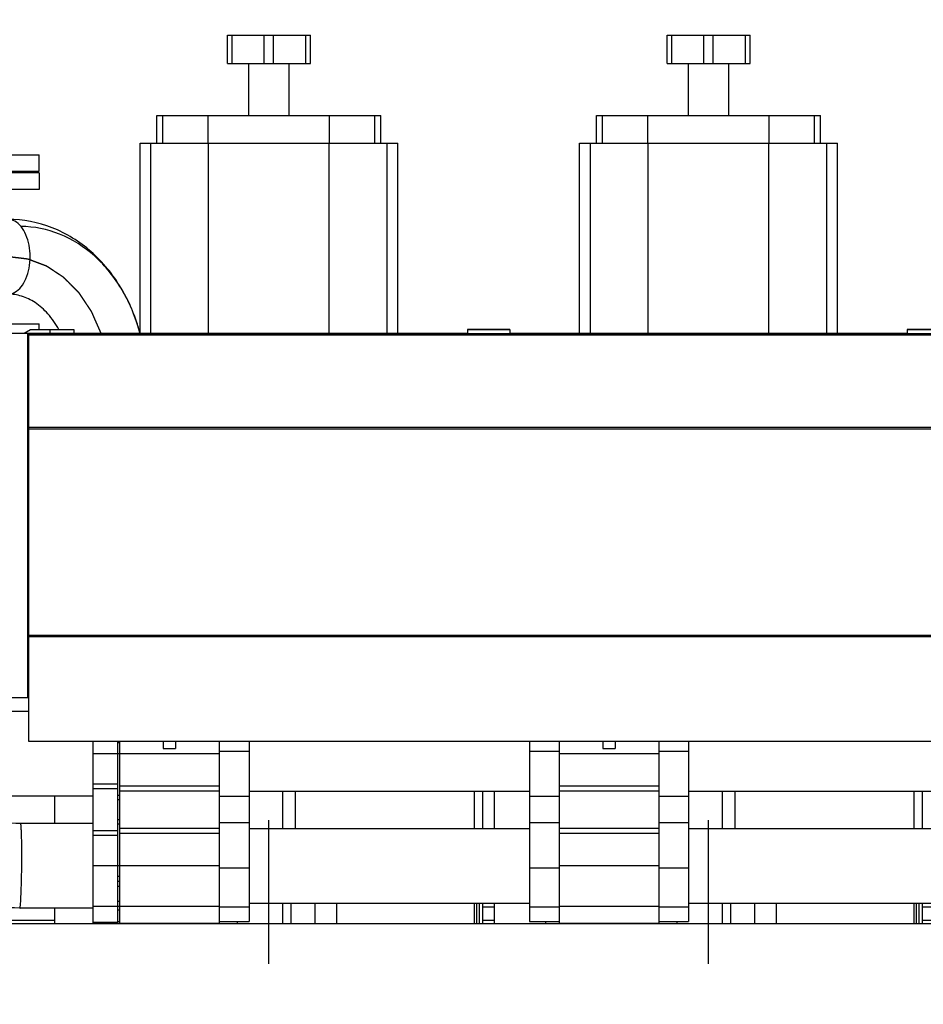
# Model space of a CAD drawing. Header units: millimetres. Extents: x 0 to 1189, y 0 to 841.
# Tile 84 of 158: x 446 to 490, y 654 to 702. Entities that reach past the tile are written whole.
import ezdxf
from ezdxf.enums import TextEntityAlignment as Align

# ---------------------------------------------------------------- set-up
doc = ezdxf.new("R2010")
doc.units = ezdxf.units.MM
doc.header["$LTSCALE"] = 65.395
doc.linetypes.add('CENTER', pattern=[0.6, 0.375, -0.075, 0.075, -0.075])
doc.layers.get('0').update_dxf_attribs({"linetype": 'CONTINUOUS'})
for name, color, linetype in [('1907_060000_TLKGS_KGS_V_ABL4', 7, 'CONTINUOUS'), ('1907_061000_TLKGS_KGS_V_ABL126', 7, 'CONTINUOUS'), ('1907_116500_06_SIMPLE1_B#AF0_ABL252', 7, 'CONTINUOUS'), ('1907_116500_06_SIMPLE1_T3_B_PBL257', 7, 'CONTINUOUS'), ('1907_153200_84_ABL238', 7, 'CONTINUOUS'), ('1907_153200_84_T1_PBL403', 7, 'CONTINUOUS'), ('1907_210700_31_SIMPLE1_T1_X_PBL263', 7, 'CONTINUOUS'), ('1907_210700_31_SIMPLE1_T1_X_PBL299', 7, 'CONTINUOUS'), ('1907_210700_31_SIMPLE1_X_ABL262', 7, 'CONTINUOUS'), ('1907_210700_31_SIMPLE1_X_ABL298', 7, 'CONTINUOUS'), ('1907_765000_04_SIMPLE_A_ABL202', 7, 'CONTINUOUS'), ('1907_833000_31_SIMPLE1_C#AF0_ABL12', 7, 'CONTINUOUS'), ('1907_833000_31_SIMPLE1_T3_C_PBL209', 7, 'CONTINUOUS'), ('1907_833000_31_SIMPLE1_T5_C_PBL119', 7, 'CONTINUOUS'), ('1937_150000_00_SKL_PBL267', 7, 'CONTINUOUS'), ('1997_000000_TLKGS_MARKETING_ABL3', 7, 'CONTINUOUS'), ('1997_030000_TLKGS_V_ABL10', 7, 'CONTINUOUS'), ('1997_100000_TLKGS_V_ABL225', 7, 'CONTINUOUS'), ('1997_111000_12_SIMPLE1_D_ABL226', 7, 'CONTINUOUS'), ('1997_111000_12_SIMPLE1_T1_D_PBL227', 7, 'CONTINUOUS'), ('1997_111000_12_SIMPLE1_T2_D_PBL258', 7, 'CONTINUOUS'), ('1997_111000_12_SIMPLE1_T2_D_PBL287', 7, 'CONTINUOUS'), ('1997_171000_05_SIMPLE1_A_ABL393', 7, 'CONTINUOUS'), ('1997_171000_05_SIMPLE1_T1_A_PBL396', 7, 'CONTINUOUS'), ('1997_200000_TLKGS_V_ABL214', 7, 'CONTINUOUS'), ('1997_700000_TLKGS_V_ABL22', 7, 'CONTINUOUS'), ('1997_727000_11_SIMPLE1_B_ABL23', 7, 'CONTINUOUS'), ('1997_727000_11_SIMPLE1_T1_B_PBL24', 7, 'CONTINUOUS'), ('1997_800000_TLKGS_V_ABL11', 7, 'CONTINUOUS'), ('1997_832000_08_SIMPLE1_T2_X_PBL261', 7, 'CONTINUOUS'), ('1997_832000_08_SIMPLE1_T2_X_PBL296', 7, 'CONTINUOUS'), ('1997_832000_08_SIMPLE1_T3_X_PBL266', 7, 'CONTINUOUS'), ('1997_832000_08_SIMPLE1_T3_X_PBL290', 7, 'CONTINUOUS'), ('1997_832000_08_SIMPLE1_T3_X_PBL301', 7, 'CONTINUOUS'), ('1997_832000_08_SIMPLE1_T5_X_PBL398', 7, 'CONTINUOUS'), ('1997_832000_08_SIMPLE1_T5_X_PBL399', 7, 'CONTINUOUS'), ('1997_832000_08_SIMPLE1_X_ABL260', 7, 'CONTINUOUS'), ('9M32C_GENSET_KPL_VERROHRUNG_ABL14', 7, 'CONTINUOUS'), ('EN1092-1-01A-DN80-PN16_PBL245', 7, 'CONTINUOUS'), ('EN1092-1-01A-DN80-PN16_PBL402', 7, 'CONTINUOUS'), ('EN1092-1-05A-DN80-PN16_PBL246', 7, 'CONTINUOUS'), ('new_view_7_VBL0', 7, 'CONTINUOUS'), ('T-STUECK-S-88_9X3_2-88_9X3_2_PBL239', 7, 'CONTINUOUS')]:
    doc.layers.add(name, color=color, linetype=linetype)
doc.styles.get("Standard").update_dxf_attribs({"font": 'txt', "width": 0.6})
doc.dimstyles.new('DIMSTYLE_1', dxfattribs={"dimtxt": 3.5, "dimasz": 3.5, "dimexe": 1.8, "dimexo": 0, "dimgap": 0.875, "dimtad": 1, "dimdec": 0, "dimlfac": 25, "dimdsep": 46, "dimtxsty": 'Standard', "dimblk": '_FILLED', "dimblk1": '_FILLED', "dimblk2": '_FILLED', "dimcen": 0.09, "dimadec": 0, "dimazin": 0, "dimtp": 2, "dimtm": 2, "dimtfac": 1, "dimtdec": 0, "dimtofl": 0, "dimtmove": 0, "dimatfit": 3, "dimldrblk": '_FILLED', "dimfxl": 1, "dimtolj": 1, "dimarcsym": 0})

# ---------------------------------------------------------------- blocks, each defined once
blk = doc.blocks.new('_FILLED')
at = {"color": 0, "linetype": 'ByBlock'}
blk.add_solid([(0, 0), (-1, 0.167), (-1, -0.167)], dxfattribs=at)
blk = doc.blocks.new('*D1')
at = {"color": 2, "linetype": 'Continuous'}
for p, q in [((374.346, 726.232), (374.346, 752.807)), ((627.726, 663.206), (627.726, 752.807)), ((374.346, 751.007), (501.036, 751.007)), ((627.726, 751.007), (501.036, 751.007))]:
    blk.add_line(p, q, dxfattribs=at)
at = {"color": 2, "linetype": 'Continuous', "xscale": 3.5, "yscale": 3.5, "zscale": 3.5, "rotation": 180}
blk.add_blockref('_FILLED', (374.346, 751.007), dxfattribs=at)
at = {"color": 2, "linetype": 'Continuous', "xscale": 3.5, "yscale": 3.5, "zscale": 3.5}
blk.add_blockref('_FILLED', (627.726, 751.007), dxfattribs=at)
at = {"color": 2, "linetype": 'Continuous', "width": 0.636905}
blk.add_text('6335', height=3.5, dxfattribs=at).set_placement((501.036, 751.882), align=Align.CENTER)
blk = doc.blocks.new('1937_150000_00_SKL_PBL267', base_point=(511.126, 620.507))
at = {"layer": '1937_150000_00_SKL_PBL267', "color": 2, "linetype": 'CENTER'}
for p, q in [((458.126, 577.807), (458.126, 663.207)), ((479.326, 577.807), (479.326, 663.207))]:
    blk.add_line(p, q, dxfattribs=at)
blk = doc.blocks.new('1907_765000_04_SIMPLE_A_ABL202', base_point=(494.526, 620.507))
at = {"layer": '1937_150000_00_SKL_PBL267'}
blk.add_blockref('1937_150000_00_SKL_PBL267', (511.126, 620.507), dxfattribs=at)
blk = doc.blocks.new('1907_061000_TLKGS_KGS_V_ABL126', base_point=(486.366, 620.507))
at = {"layer": '1907_765000_04_SIMPLE_A_ABL202'}
blk.add_blockref('1907_765000_04_SIMPLE_A_ABL202', (494.526, 620.507), dxfattribs=at)
blk = doc.blocks.new('1907_060000_TLKGS_KGS_V_ABL4', base_point=(462.666, 648.668))
at = {"layer": '1907_061000_TLKGS_KGS_V_ABL126'}
blk.add_blockref('1907_061000_TLKGS_KGS_V_ABL126', (486.366, 620.507), dxfattribs=at)
blk = doc.blocks.new('1907_833000_31_SIMPLE1_T5_C_PBL119', base_point=(422.393, 661.354))
at = {"layer": '1907_833000_31_SIMPLE1_T5_C_PBL119', "color": 7, "linetype": 'Continuous'}
for p, q in [((449.646, 663.047), (446.152, 663.047)), ((449.646, 658.967), (446.12, 658.967))]:
    blk.add_line(p, q, dxfattribs=at)
for points, knots in [([(446.152, 663.047), (445.527, 663.057), (444.642, 663.112), (443.576, 663.281), (443.134, 663.387), (442.949, 663.446)], [0, 0, 0, 0, 0.579358, 0.820059, 1, 1, 1, 1]), ([(446.211, 661.5), (446.211, 661.606), (446.21, 661.812), (446.207, 662.107), (446.201, 662.372), (446.194, 662.599), (446.186, 662.783), (446.177, 662.907), (446.17, 662.979), (446.164, 663.015), (446.16, 663.034), (446.155, 663.047), (446.152, 663.047)], [0, 0, 0, 0, 0.206277, 0.398179, 0.570454, 0.718394, 0.837976, 0.925975, 0.957378, 0.980122, 0.994157, 1, 1, 1, 1]), ([(446.12, 658.967), (445.403, 658.978), (444.057, 659.058), (442.45, 659.325), (441.331, 659.673), (440.587, 660.019), (439.906, 660.532), (439.566, 661.02), (439.443, 661.298)], [0, 0, 0, 0, 0.290393, 0.545858, 0.657886, 0.764907, 0.876791, 1, 1, 1, 1]), ([(446.135, 659.027), (446.151, 659.14), (446.167, 659.45), (446.191, 660.009), (446.206, 660.72), (446.211, 661.235), (446.211, 661.5)], [0, 0, 0, 0, 0.137532, 0.375747, 0.678578, 1, 1, 1, 1]), ([(446.12, 658.967), (446.125, 658.967), (446.129, 658.997), (446.133, 659.012), (446.135, 659.027)], [0, 0, 0, 0, 0.270297, 1, 1, 1, 1])]:
    blk.add_open_spline(points, degree=3, knots=knots, dxfattribs=at)
blk = doc.blocks.new('1907_833000_31_SIMPLE1_T3_C_PBL209', base_point=(430.513, 646.837))
at = {"layer": '1907_833000_31_SIMPLE1_T3_C_PBL209', "color": 7, "linetype": 'Continuous'}
for p, q in [((446.528, 668.447), (439.162, 668.447)), ((449.646, 658.207), (449.646, 667.01)), ((450.846, 658.207), (450.846, 667.01)), ((449.646, 664.367), (442.543, 664.367)), ((435.326, 663.887), (435.326, 658.407)), ((436.365, 663.91), (436.326, 663.901)), ((436.326, 663.909), (436.326, 657.727)), ((432.43, 662.922), (434.534, 663.469)), ((450.926, 660.247), (450.846, 660.247)), ((450.926, 660.254), (450.926, 659.003)), ((425.686, 654.169), (425.686, 659.477)), ((429.766, 654.169), (429.766, 659.477)), ((436.326, 659.01), (435.326, 659.01)), ((450.926, 659.047), (450.846, 659.047)), ((429.766, 658.407), (436.326, 658.407)), ((436.326, 658.607), (435.326, 658.607)), ((450.846, 658.327), (450.926, 658.327)), ((432.232, 657.405), (433.419, 657.405)), ((436.126, 657.727), (436.126, 655.61)), ((436.326, 657.727), (436.126, 657.727)), ((433.419, 656.608), (432.232, 656.608)), ((436.126, 655.61), (429.766, 655.607)), ((435.559, 655.607), (435.521, 655.61)), ((436.086, 655.607), (435.559, 655.607)), ((436.126, 655.61), (436.086, 655.607)), ((425.686, 654.169), (429.766, 654.169)), ((425.926, 642.207), (425.926, 654.169)), ((429.526, 654.169), (429.526, 642.207)), ((430.126, 643.007), (430.126, 643.807)), ((432.126, 643.807), (432.126, 640.207)), ((425.686, 642.207), (425.686, 634.596)), ((429.766, 642.207), (425.686, 642.207)), ((429.766, 642.207), (429.766, 634.596)), ((431.833, 639.5), (429.808, 637.475)), ((421.705, 630.455), (411.764, 627.672)), ((422.855, 630.771), (421.71, 630.453)), ((423.947, 626.84), (422.802, 626.522)), ((418.163, 625.227), (422.777, 626.519)), ((422.777, 626.518), (422.777, 626.518)), ((422.802, 626.522), (422.802, 626.522))]:
    blk.add_line(p, q, dxfattribs=at)
at = {"layer": '1907_833000_31_SIMPLE1_T3_C_PBL209', "color": 9, "linetype": 'Continuous'}
for p, q in [((444.9, 664.367), (444.9, 668.447)), ((450.926, 666.927), (450.846, 666.927)), ((450.926, 666.407), (449.646, 666.407)), ((450.846, 664.944), (449.646, 664.944)), ((450.846, 664.719), (449.646, 664.719)), ((450.926, 664.395), (450.846, 664.395)), ((450.926, 664.194), (450.846, 664.194)), ((434.534, 663.469), (434.442, 663.826)), ((432.268, 663.546), (432.43, 662.922)), ((450.926, 663.219), (450.846, 663.219)), ((450.846, 662.695), (449.646, 662.695)), ((450.926, 663.018), (450.846, 663.018)), ((450.846, 662.47), (449.646, 662.47)), ((450.926, 661.007), (449.646, 661.007)), ((450.926, 660.487), (450.846, 660.487)), ((450.926, 660.007), (450.846, 660.007)), ((425.686, 659.477), (429.766, 659.477)), ((436.326, 659.407), (435.326, 659.407)), ((450.926, 659.287), (450.846, 659.287)), ((450.846, 659.047), (449.646, 659.047)), ((450.926, 658.867), (450.846, 658.867)), ((450.846, 658.268), (449.646, 658.268)), ((429.766, 634.596), (425.686, 634.596)), ((421.846, 628.369), (421.84, 628.389)), ((423.947, 626.84), (423.923, 626.837))]:
    blk.add_line(p, q, dxfattribs=at)
blk.add_arc((439.401, 666.407), 2.199, 359.2, 359.9999, dxfattribs=at)
at = {"layer": '1907_833000_31_SIMPLE1_T3_C_PBL209', "color": 7, "linetype": 'Continuous'}
for centre, radius, start, end in [((447.772, 612.565), 52.597, 103.6877, 104.5766), ((433.326, 659.477), 7.64, 154.6668, 180), ((433.326, 659.477), 3.56, 104.574, 180), ((431.126, 657.007), 0.999, 33.0547, 326.9453), ((434.526, 657.007), 0.999, 213.0547, 146.9453), ((432.232, 657.727), 0.321, 213.0547, 270), ((433.419, 657.727), 0.321, 270, 326.9453), ((432.232, 656.287), 0.321, 90, 146.9453), ((433.419, 656.287), 0.321, 33.0547, 90), ((431.126, 643.807), 1, 0, 180), ((428.926, 643.007), 1.2, 314.4841, 360), ((431.126, 640.207), 1, 314.9999, 360), ((429.526, 637.758), 0.4, 306.9933, 314.9999), ((421.578, 634.596), 8.187, 357.531, 359.9999), ((421.729, 630.369), 0.0895, 102.8156, 105.6417), ((421.734, 630.367), 0.0895, 105.5234, 107.722), ((421.73, 630.367), 0.0922, 93.3276, 102.7592), ((421.838, 634.41), 7.859, 285.5706, 313.3308)]:
    blk.add_arc(centre, radius, start, end, dxfattribs=at)
for points, knots in [([(439.162, 668.447), (438.942, 668.447), (438.47, 668.417), (437.385, 668.278), (436.527, 668.114), (435.919, 667.987)], [0, 0, 0, 0, 0.201293, 0.431776, 1, 1, 1, 1]), ([(425.686, 634.596), (425.686, 634.164), (425.548, 633.297), (424.949, 632.139), (424.026, 631.244), (423.254, 630.882), (422.855, 630.771)], [0, 0, 0, 0, 0.255139, 0.507656, 0.755919, 1, 1, 1, 1]), ([(421.84, 628.389), (421.771, 628.638), (421.683, 629.005), (421.605, 629.479), (421.573, 629.786), (421.564, 630.044), (421.582, 630.244), (421.617, 630.384), (421.676, 630.447), (421.705, 630.455)], [0, 0, 0, 0, 0.364231, 0.529465, 0.675427, 0.797227, 0.891408, 0.957059, 1, 1, 1, 1]), ([(421.84, 628.389), (421.772, 628.637), (421.686, 629.002), (421.609, 629.474), (421.577, 629.779), (421.568, 630.036), (421.585, 630.237), (421.621, 630.378), (421.677, 630.443), (421.707, 630.452)], [0, 0, 0, 0, 0.363086, 0.527928, 0.673733, 0.795669, 0.890296, 0.956619, 1, 1, 1, 1]), ([(422.777, 626.518), (422.744, 626.519), (422.664, 626.559), (422.503, 626.733), (422.294, 627.106), (422.055, 627.681), (421.913, 628.127), (421.846, 628.369)], [0, 0, 0, 0, 0.046709, 0.117367, 0.337603, 0.6449, 1, 1, 1, 1]), ([(411.764, 627.672), (411.52, 627.604), (410.968, 627.484), (410.41, 627.404), (410.101, 627.369)], [0, 0, 0, 0, 0.448728, 1, 1, 1, 1])]:
    blk.add_open_spline(points, degree=3, knots=knots, dxfattribs=at)
at = {"layer": '1907_833000_31_SIMPLE1_T3_C_PBL209', "color": 9, "linetype": 'Continuous'}
for points, knots in [([(439.162, 668.447), (439.365, 668.447), (439.777, 668.374), (440.324, 668.061), (440.75, 667.579), (440.923, 667.181), (440.979, 666.973)], [0, 0, 0, 0, 0.242863, 0.489469, 0.741943, 1, 1, 1, 1]), ([(441.6, 666.407), (441.6, 666.671), (441.504, 667.201), (441.089, 667.878), (440.461, 668.338), (439.956, 668.447), (439.709, 668.447)], [0, 0, 0, 0, 0.258689, 0.512376, 0.758816, 1, 1, 1, 1]), ([(423.923, 626.837), (423.889, 626.837), (423.808, 626.879), (423.642, 627.06), (423.429, 627.447), (423.185, 628.04), (422.966, 628.743), (422.824, 629.354), (422.751, 629.819), (422.721, 630.119), (422.714, 630.37), (422.733, 630.565), (422.769, 630.702), (422.827, 630.763), (422.855, 630.771)], [0, 0, 0, 0, 0.023701, 0.05984, 0.172868, 0.330253, 0.51093, 0.689662, 0.770409, 0.84161, 0.90096, 0.946848, 0.978898, 1, 1, 1, 1]), ([(417.884, 627.267), (417.813, 627.52), (417.743, 628.031), (417.86, 628.758), (418.195, 629.345), (418.562, 629.576), (418.75, 629.628)], [0, 0, 0, 0, 0.286004, 0.5524, 0.7883, 1, 1, 1, 1]), ([(411.764, 627.672), (411.62, 627.632), (411.337, 627.481), (411.137, 627.234), (411.055, 627.096)], [0, 0, 0, 0, 0.4821, 1, 1, 1, 1]), ([(419.85, 625.699), (419.663, 625.647), (419.228, 625.653), (418.638, 625.98), (418.16, 626.541), (417.955, 627.014), (417.884, 627.267)], [0, 0, 0, 0, 0.2117, 0.4476, 0.713996, 1, 1, 1, 1])]:
    blk.add_open_spline(points, degree=3, knots=knots, dxfattribs=at)
at = {"layer": '1907_833000_31_SIMPLE1_T3_C_PBL209', "color": 7, "linetype": 'Continuous'}
blk.add_open_spline([(422.802, 626.522), (422.794, 626.52), (422.785, 626.518), (422.777, 626.518)], degree=3, dxfattribs=at)
blk = doc.blocks.new('1907_833000_31_SIMPLE1_C#AF0_ABL12', base_point=(504.146, 643.407))
at = {"layer": '1907_833000_31_SIMPLE1_T3_C_PBL209'}
blk.add_blockref('1907_833000_31_SIMPLE1_T3_C_PBL209', (430.513, 646.837), dxfattribs=at)
at = {"layer": '1907_833000_31_SIMPLE1_T5_C_PBL119'}
blk.add_blockref('1907_833000_31_SIMPLE1_T5_C_PBL119', (422.393, 661.354), dxfattribs=at)
blk = doc.blocks.new('1997_832000_08_SIMPLE1_T2_X_PBL261', base_point=(453.326, 662.608))
at = {"layer": '1997_832000_08_SIMPLE1_T2_X_PBL261', "color": 7, "linetype": 'Continuous'}
for p, q in [((450.926, 667.01), (450.926, 660.247)), ((453.026, 667.01), (453.026, 666.661)), ((453.626, 667.01), (453.626, 666.661)), ((455.726, 667.01), (455.726, 662.563)), ((453.026, 666.661), (453.626, 666.661)), ((455.726, 661.554), (455.726, 658.207)), ((450.926, 659.003), (450.926, 658.207)), ((450.926, 658.243), (455.726, 658.243))]:
    blk.add_line(p, q, dxfattribs=at)
at = {"layer": '1997_832000_08_SIMPLE1_T2_X_PBL261', "color": 9, "linetype": 'Continuous'}
for p, q in [((455.726, 666.407), (450.926, 666.407)), ((455.726, 664.847), (450.926, 664.847)), ((455.726, 664.607), (450.926, 664.607)), ((455.726, 662.803), (450.926, 662.803)), ((455.726, 662.563), (450.926, 662.563)), ((455.726, 661.003), (450.926, 661.003)), ((455.726, 659.043), (450.926, 659.043))]:
    blk.add_line(p, q, dxfattribs=at)
blk = doc.blocks.new('1997_832000_08_SIMPLE1_T3_X_PBL266', base_point=(456.446, 662.668))
at = {"layer": '1997_832000_08_SIMPLE1_T3_X_PBL266', "color": 7, "linetype": 'Continuous'}
for p, q in [((457.166, 667.01), (457.166, 658.327)), ((455.726, 666.515), (455.726, 664.847)), ((455.726, 662.563), (455.726, 660.899)), ((455.726, 658.327), (457.166, 658.327))]:
    blk.add_line(p, q, dxfattribs=at)
at = {"layer": '1997_832000_08_SIMPLE1_T3_X_PBL266', "color": 9, "linetype": 'Continuous'}
for p, q in [((457.166, 666.515), (455.726, 666.515)), ((457.166, 664.342), (455.726, 664.342)), ((457.166, 663.071), (455.726, 663.071)), ((457.166, 660.899), (455.726, 660.899)), ((457.166, 659.017), (455.726, 659.017))]:
    blk.add_line(p, q, dxfattribs=at)
blk = doc.blocks.new('1997_832000_08_SIMPLE1_T3_X_PBL290', base_point=(471.406, 662.668))
at = {"layer": '1997_832000_08_SIMPLE1_T3_X_PBL290', "color": 7, "linetype": 'Continuous'}
for p, q in [((470.686, 667.01), (470.686, 658.327)), ((472.126, 666.515), (472.126, 664.847)), ((472.126, 662.563), (472.126, 660.899)), ((470.686, 658.327), (472.126, 658.327))]:
    blk.add_line(p, q, dxfattribs=at)
at = {"layer": '1997_832000_08_SIMPLE1_T3_X_PBL290', "color": 9, "linetype": 'Continuous'}
for p, q in [((472.126, 666.515), (470.686, 666.515)), ((472.126, 664.342), (470.686, 664.342)), ((472.126, 663.071), (470.686, 663.071)), ((472.126, 660.899), (470.686, 660.899)), ((472.126, 659.017), (470.686, 659.017))]:
    blk.add_line(p, q, dxfattribs=at)
blk = doc.blocks.new('1997_832000_08_SIMPLE1_T2_X_PBL296', base_point=(474.526, 662.608))
at = {"layer": '1997_832000_08_SIMPLE1_T2_X_PBL296', "color": 7, "linetype": 'Continuous'}
for p, q in [((472.126, 667.01), (472.126, 662.563)), ((474.226, 667.01), (474.226, 666.661)), ((474.826, 667.01), (474.826, 666.661)), ((476.926, 667.01), (476.926, 662.563)), ((474.226, 666.661), (474.826, 666.661)), ((472.126, 661.554), (472.126, 658.207)), ((476.926, 661.554), (476.926, 658.207)), ((472.126, 658.243), (476.926, 658.243))]:
    blk.add_line(p, q, dxfattribs=at)
at = {"layer": '1997_832000_08_SIMPLE1_T2_X_PBL296', "color": 9, "linetype": 'Continuous'}
for p, q in [((476.926, 666.407), (472.126, 666.407)), ((476.926, 664.847), (472.126, 664.847)), ((476.926, 664.607), (472.126, 664.607)), ((476.926, 662.803), (472.126, 662.803)), ((476.926, 662.563), (472.126, 662.563)), ((476.926, 661.003), (472.126, 661.003)), ((476.926, 659.043), (472.126, 659.043))]:
    blk.add_line(p, q, dxfattribs=at)
blk = doc.blocks.new('1997_832000_08_SIMPLE1_T3_X_PBL301', base_point=(477.646, 662.668))
at = {"layer": '1997_832000_08_SIMPLE1_T3_X_PBL301', "color": 7, "linetype": 'Continuous'}
for p, q in [((478.366, 667.01), (478.366, 658.327)), ((476.926, 666.515), (476.926, 664.847)), ((476.926, 662.563), (476.926, 660.899)), ((476.926, 658.327), (478.366, 658.327))]:
    blk.add_line(p, q, dxfattribs=at)
at = {"layer": '1997_832000_08_SIMPLE1_T3_X_PBL301', "color": 9, "linetype": 'Continuous'}
for p, q in [((478.366, 666.515), (476.926, 666.515)), ((478.366, 664.342), (476.926, 664.342)), ((478.366, 663.071), (476.926, 663.071)), ((478.366, 660.899), (476.926, 660.899)), ((478.366, 659.017), (476.926, 659.017))]:
    blk.add_line(p, q, dxfattribs=at)
blk = doc.blocks.new('1997_832000_08_SIMPLE1_T5_X_PBL398', base_point=(538.126, 661.007))
at = {"layer": '1997_832000_08_SIMPLE1_T5_X_PBL398', "color": 7, "linetype": 'Continuous'}
for p, q in [((457.166, 662.807), (470.686, 662.807)), ((478.366, 662.807), (491.886, 662.807)), ((457.166, 659.207), (470.686, 659.207)), ((478.366, 659.207), (491.886, 659.207))]:
    blk.add_line(p, q, dxfattribs=at)
blk = doc.blocks.new('1997_832000_08_SIMPLE1_T5_X_PBL399', base_point=(538.126, 664.607))
at = {"layer": '1997_832000_08_SIMPLE1_T5_X_PBL399', "color": 7, "linetype": 'Continuous'}
for p, q in [((457.166, 664.607), (470.686, 664.607)), ((478.366, 664.607), (491.886, 664.607))]:
    blk.add_line(p, q, dxfattribs=at)
blk = doc.blocks.new('1997_832000_08_SIMPLE1_X_ABL260', base_point=(538.126, 662.608))
at = {"layer": '1997_832000_08_SIMPLE1_T2_X_PBL261'}
blk.add_blockref('1997_832000_08_SIMPLE1_T2_X_PBL261', (453.326, 662.608), dxfattribs=at)
at = {"layer": '1997_832000_08_SIMPLE1_T2_X_PBL296'}
blk.add_blockref('1997_832000_08_SIMPLE1_T2_X_PBL296', (474.526, 662.608), dxfattribs=at)
at = {"layer": '1997_832000_08_SIMPLE1_T3_X_PBL266'}
blk.add_blockref('1997_832000_08_SIMPLE1_T3_X_PBL266', (456.446, 662.668), dxfattribs=at)
at = {"layer": '1997_832000_08_SIMPLE1_T3_X_PBL290'}
blk.add_blockref('1997_832000_08_SIMPLE1_T3_X_PBL290', (471.406, 662.668), dxfattribs=at)
at = {"layer": '1997_832000_08_SIMPLE1_T3_X_PBL301'}
blk.add_blockref('1997_832000_08_SIMPLE1_T3_X_PBL301', (477.646, 662.668), dxfattribs=at)
at = {"layer": '1997_832000_08_SIMPLE1_T5_X_PBL398'}
blk.add_blockref('1997_832000_08_SIMPLE1_T5_X_PBL398', (538.126, 661.007), dxfattribs=at)
at = {"layer": '1997_832000_08_SIMPLE1_T5_X_PBL399'}
blk.add_blockref('1997_832000_08_SIMPLE1_T5_X_PBL399', (538.126, 664.607), dxfattribs=at)
blk = doc.blocks.new('1997_800000_TLKGS_V_ABL11', base_point=(504.426, 643.407))
at = {"layer": '1907_833000_31_SIMPLE1_C#AF0_ABL12'}
blk.add_blockref('1907_833000_31_SIMPLE1_C#AF0_ABL12', (504.146, 643.407), dxfattribs=at)
at = {"layer": '1997_832000_08_SIMPLE1_X_ABL260'}
blk.add_blockref('1997_832000_08_SIMPLE1_X_ABL260', (538.126, 662.608), dxfattribs=at)
blk = doc.blocks.new('1997_727000_11_SIMPLE1_T1_B_PBL24', base_point=(514.596, 686.292))
at = {"layer": '1997_727000_11_SIMPLE1_T1_B_PBL24', "color": 7, "linetype": 'Continuous'}
for p, q in [((446.331, 686.685), (446.626, 686.855)), ((446.626, 686.855), (448.726, 686.855)), ((447.566, 686.855), (447.566, 686.683)), ((448.726, 686.855), (448.726, 686.683)), ((467.706, 686.855), (467.706, 686.672)), ((469.746, 686.855), (467.706, 686.855)), ((469.746, 686.855), (469.746, 686.672)), ((488.906, 686.855), (488.906, 686.672)), ((490.946, 686.855), (488.906, 686.855)), ((445.624, 686.685), (446.686, 686.685)), ((446.528, 686.685), (446.528, 667.01)), ((446.528, 686.618), (642.566, 686.618)), ((446.686, 686.684), (446.686, 686.685)), ((446.686, 686.684), (447.566, 686.684)), ((447.566, 686.683), (448.726, 686.683)), ((448.726, 686.685), (467.706, 686.685)), ((467.706, 686.672), (469.746, 686.672)), ((469.746, 686.685), (488.906, 686.685)), ((488.906, 686.672), (490.946, 686.672)), ((446.528, 682.152), (642.566, 682.152)), ((446.528, 672.129), (642.566, 672.129)), ((423.864, 669.127), (446.528, 669.127)), ((446.528, 667.01), (642.566, 667.01))]:
    blk.add_line(p, q, dxfattribs=at)
at = {"layer": '1997_727000_11_SIMPLE1_T1_B_PBL24', "color": 9, "linetype": 'Continuous'}
for p, q in [((469.746, 686.838), (467.706, 686.838)), ((490.946, 686.838), (488.906, 686.838)), ((446.502, 669.127), (446.502, 686.685)), ((446.528, 686.601), (642.566, 686.601)), ((446.528, 682.077), (642.566, 682.077)), ((446.528, 672.054), (642.566, 672.054))]:
    blk.add_line(p, q, dxfattribs=at)
blk = doc.blocks.new('1997_727000_11_SIMPLE1_B_ABL23', base_point=(514.596, 686.292))
at = {"layer": '1997_727000_11_SIMPLE1_T1_B_PBL24'}
blk.add_blockref('1997_727000_11_SIMPLE1_T1_B_PBL24', (514.596, 686.292), dxfattribs=at)
blk = doc.blocks.new('1997_700000_TLKGS_V_ABL22', base_point=(514.596, 686.292))
at = {"layer": '1997_727000_11_SIMPLE1_B_ABL23'}
blk.add_blockref('1997_727000_11_SIMPLE1_B_ABL23', (514.596, 686.292), dxfattribs=at)
blk = doc.blocks.new('1907_210700_31_SIMPLE1_T1_X_PBL263', base_point=(458.124, 693.866))
at = {"layer": '1907_210700_31_SIMPLE1_T1_X_PBL263', "color": 7, "linetype": 'Continuous'}
for p, q in [((456.126, 699.687), (456.126, 701.047)), ((456.126, 701.047), (460.126, 701.047)), ((457.901, 699.687), (457.901, 701.047)), ((458.35, 699.687), (458.35, 701.047)), ((460.126, 699.687), (460.126, 701.047)), ((456.126, 699.687), (460.126, 699.687)), ((457.155, 697.168), (457.155, 699.687)), ((459.097, 697.168), (459.097, 699.687)), ((452.724, 695.848), (452.724, 697.168)), ((452.724, 697.168), (463.527, 697.168)), ((463.527, 695.848), (463.527, 697.168)), ((451.91, 686.685), (451.91, 695.848)), ((451.91, 695.848), (464.338, 695.848)), ((452.426, 686.685), (452.426, 695.848)), ((463.823, 686.685), (463.823, 695.848)), ((464.338, 686.685), (464.338, 695.848))]:
    blk.add_line(p, q, dxfattribs=at)
at = {"layer": '1907_210700_31_SIMPLE1_T1_X_PBL263', "color": 9, "linetype": 'Continuous'}
for p, q in [((456.35, 699.687), (456.35, 701.047)), ((459.901, 699.687), (459.901, 701.047)), ((452.729, 695.848), (452.729, 697.168)), ((453.014, 695.848), (453.014, 697.168)), ((455.204, 695.848), (455.204, 697.168)), ((461.048, 695.848), (461.048, 697.168)), ((463.237, 695.848), (463.237, 697.168)), ((463.522, 695.848), (463.522, 697.168)), ((455.214, 686.685), (455.214, 695.848)), ((461.038, 686.685), (461.038, 695.848))]:
    blk.add_line(p, q, dxfattribs=at)
blk = doc.blocks.new('1907_210700_31_SIMPLE1_X_ABL262', base_point=(458.124, 693.866))
at = {"layer": '1907_210700_31_SIMPLE1_T1_X_PBL263'}
blk.add_blockref('1907_210700_31_SIMPLE1_T1_X_PBL263', (458.124, 693.866), dxfattribs=at)
blk = doc.blocks.new('1907_210700_31_SIMPLE1_T1_X_PBL299', base_point=(479.324, 693.866))
at = {"layer": '1907_210700_31_SIMPLE1_T1_X_PBL299', "color": 7, "linetype": 'Continuous'}
for p, q in [((477.326, 699.687), (477.326, 701.047)), ((477.326, 701.047), (481.326, 701.047)), ((479.101, 699.687), (479.101, 701.047)), ((479.55, 699.687), (479.55, 701.047)), ((481.326, 699.687), (481.326, 701.047)), ((477.326, 699.687), (481.326, 699.687)), ((478.355, 697.168), (478.355, 699.687)), ((480.297, 697.168), (480.297, 699.687)), ((473.924, 695.848), (473.924, 697.168)), ((473.924, 697.168), (484.727, 697.168)), ((484.727, 695.848), (484.727, 697.168)), ((473.11, 686.685), (473.11, 695.848)), ((473.11, 695.848), (485.538, 695.848)), ((473.626, 686.685), (473.626, 695.848)), ((485.023, 686.685), (485.023, 695.848)), ((485.538, 686.685), (485.538, 695.848))]:
    blk.add_line(p, q, dxfattribs=at)
at = {"layer": '1907_210700_31_SIMPLE1_T1_X_PBL299', "color": 9, "linetype": 'Continuous'}
for p, q in [((477.55, 699.687), (477.55, 701.047)), ((481.101, 699.687), (481.101, 701.047)), ((473.929, 695.848), (473.929, 697.168)), ((474.214, 695.848), (474.214, 697.168)), ((476.404, 695.848), (476.404, 697.168)), ((482.248, 695.848), (482.248, 697.168)), ((484.437, 695.848), (484.437, 697.168)), ((484.722, 695.848), (484.722, 697.168)), ((476.414, 686.685), (476.414, 695.848)), ((482.238, 686.685), (482.238, 695.848))]:
    blk.add_line(p, q, dxfattribs=at)
blk = doc.blocks.new('1907_210700_31_SIMPLE1_X_ABL298', base_point=(479.324, 693.866))
at = {"layer": '1907_210700_31_SIMPLE1_T1_X_PBL299'}
blk.add_blockref('1907_210700_31_SIMPLE1_T1_X_PBL299', (479.324, 693.866), dxfattribs=at)
blk = doc.blocks.new('1997_200000_TLKGS_V_ABL214', base_point=(530.832, 643.787))
at = {"layer": '1907_210700_31_SIMPLE1_X_ABL262'}
blk.add_blockref('1907_210700_31_SIMPLE1_X_ABL262', (458.124, 693.866), dxfattribs=at)
at = {"layer": '1907_210700_31_SIMPLE1_X_ABL298'}
blk.add_blockref('1907_210700_31_SIMPLE1_X_ABL298', (479.324, 693.866), dxfattribs=at)
blk = doc.blocks.new('1997_111000_12_SIMPLE1_T1_D_PBL227', base_point=(544.726, 620.509))
at = {"layer": '1997_111000_12_SIMPLE1_T1_D_PBL227', "color": 7, "linetype": 'Continuous'}
blk.add_line((652.206, 658.207), (436.326, 658.207), dxfattribs=at)
blk = doc.blocks.new('1997_111000_12_SIMPLE1_T2_D_PBL258', base_point=(458.126, 661.407))
at = {"layer": '1997_111000_12_SIMPLE1_T2_D_PBL258', "color": 9, "linetype": 'Continuous'}
for p, q in [((458.79, 662.807), (458.79, 664.607)), ((458.79, 658.207), (458.79, 659.207)), ((460.357, 658.207), (460.357, 659.207)), ((468.148, 658.207), (468.148, 659.207))]:
    blk.add_line(p, q, dxfattribs=at)
at = {"layer": '1997_111000_12_SIMPLE1_T2_D_PBL258', "color": 7, "linetype": 'Continuous'}
for p, q in [((459.406, 662.807), (459.406, 664.607)), ((468.046, 662.807), (468.046, 664.607)), ((468.446, 662.807), (468.446, 664.607)), ((447.806, 663.047), (447.806, 664.367)), ((447.806, 658.207), (447.806, 658.967)), ((459.182, 659.207), (459.182, 658.207)), ((461.403, 658.207), (461.403, 659.207)), ((468.046, 658.207), (468.046, 659.207)), ((468.27, 659.207), (468.27, 658.207)), ((468.446, 658.207), (468.446, 659.207)), ((456.606, 658.207), (456.606, 658.327))]:
    blk.add_line(p, q, dxfattribs=at)
blk = doc.blocks.new('1997_111000_12_SIMPLE1_T2_D_PBL287', base_point=(479.326, 661.407))
at = {"layer": '1997_111000_12_SIMPLE1_T2_D_PBL287', "color": 7, "linetype": 'Continuous'}
for p, q in [((469.006, 662.807), (469.006, 664.607)), ((480.606, 662.807), (480.606, 664.607)), ((489.246, 662.807), (489.246, 664.607)), ((489.646, 662.807), (489.646, 664.607)), ((469.006, 658.207), (469.006, 659.207)), ((480.382, 659.207), (480.382, 658.207)), ((482.603, 658.207), (482.603, 659.207)), ((489.246, 658.207), (489.246, 659.207)), ((489.47, 659.207), (489.47, 658.207)), ((489.646, 658.207), (489.646, 659.207)), ((471.479, 658.207), (471.479, 658.327)), ((477.806, 658.207), (477.806, 658.327))]:
    blk.add_line(p, q, dxfattribs=at)
at = {"layer": '1997_111000_12_SIMPLE1_T2_D_PBL287', "color": 9, "linetype": 'Continuous'}
for p, q in [((479.99, 662.807), (479.99, 664.607)), ((479.99, 658.207), (479.99, 659.207)), ((481.557, 658.207), (481.557, 659.207)), ((489.348, 658.207), (489.348, 659.207))]:
    blk.add_line(p, q, dxfattribs=at)
blk = doc.blocks.new('1997_111000_12_SIMPLE1_D_ABL226', base_point=(544.726, 622.408))
at = {"layer": '1997_111000_12_SIMPLE1_T1_D_PBL227'}
blk.add_blockref('1997_111000_12_SIMPLE1_T1_D_PBL227', (544.726, 620.509), dxfattribs=at)
at = {"layer": '1997_111000_12_SIMPLE1_T2_D_PBL258'}
blk.add_blockref('1997_111000_12_SIMPLE1_T2_D_PBL258', (458.126, 661.407), dxfattribs=at)
at = {"layer": '1997_111000_12_SIMPLE1_T2_D_PBL287'}
blk.add_blockref('1997_111000_12_SIMPLE1_T2_D_PBL287', (479.326, 661.407), dxfattribs=at)
blk = doc.blocks.new('1907_116500_06_SIMPLE1_T3_B_PBL257', base_point=(446.114, 686.991))
at = {"layer": '1907_116500_06_SIMPLE1_T3_B_PBL257', "color": 7, "linetype": 'Continuous'}
for p in [(445.182, 687.127), (447.046, 686.855)]:
    blk.add_line(p, (447.046, 687.127), dxfattribs=at)
blk = doc.blocks.new('1907_116500_06_SIMPLE1_B#AF0_ABL252', base_point=(543.306, 672.667))
at = {"layer": '1907_116500_06_SIMPLE1_T3_B_PBL257'}
blk.add_blockref('1907_116500_06_SIMPLE1_T3_B_PBL257', (446.114, 686.991), dxfattribs=at)
blk = doc.blocks.new('1997_171000_05_SIMPLE1_T1_A_PBL396', base_point=(542.507, 658.637))
at = {"layer": '1997_171000_05_SIMPLE1_T1_A_PBL396', "color": 7, "linetype": 'Continuous'}
for p, q in [((469.006, 659.007), (468.446, 659.007)), ((490.206, 659.007), (489.646, 659.007))]:
    blk.add_line(p, q, dxfattribs=at)
at = {"layer": '1997_171000_05_SIMPLE1_T1_A_PBL396', "color": 9, "linetype": 'Continuous'}
for p, q in [((447.806, 658.367), (445.688, 658.367)), ((469.006, 658.367), (468.446, 658.367)), ((490.206, 658.367), (489.646, 658.367))]:
    blk.add_line(p, q, dxfattribs=at)
blk = doc.blocks.new('1997_171000_05_SIMPLE1_A_ABL393', base_point=(542.967, 662.152))
at = {"layer": '1997_171000_05_SIMPLE1_T1_A_PBL396'}
blk.add_blockref('1997_171000_05_SIMPLE1_T1_A_PBL396', (542.507, 658.637), dxfattribs=at)
blk = doc.blocks.new('1997_100000_TLKGS_V_ABL225', base_point=(544.726, 632.467))
at = {"layer": '1907_116500_06_SIMPLE1_B#AF0_ABL252'}
blk.add_blockref('1907_116500_06_SIMPLE1_B#AF0_ABL252', (543.306, 672.667), dxfattribs=at)
at = {"layer": '1997_111000_12_SIMPLE1_D_ABL226'}
blk.add_blockref('1997_111000_12_SIMPLE1_D_ABL226', (544.726, 622.408), dxfattribs=at)
at = {"layer": '1997_171000_05_SIMPLE1_A_ABL393'}
blk.add_blockref('1997_171000_05_SIMPLE1_A_ABL393', (542.967, 662.152), dxfattribs=at)
blk = doc.blocks.new('1997_030000_TLKGS_V_ABL10', base_point=(520.526, 642.147))
at = {"layer": '1997_100000_TLKGS_V_ABL225'}
blk.add_blockref('1997_100000_TLKGS_V_ABL225', (544.726, 632.467), dxfattribs=at)
at = {"layer": '1997_200000_TLKGS_V_ABL214'}
blk.add_blockref('1997_200000_TLKGS_V_ABL214', (530.832, 643.787), dxfattribs=at)
at = {"layer": '1997_700000_TLKGS_V_ABL22'}
blk.add_blockref('1997_700000_TLKGS_V_ABL22', (514.596, 686.292), dxfattribs=at)
at = {"layer": '1997_800000_TLKGS_V_ABL11'}
blk.add_blockref('1997_800000_TLKGS_V_ABL11', (504.426, 643.407), dxfattribs=at)
blk = doc.blocks.new('1997_000000_TLKGS_MARKETING_ABL3', base_point=(510.466, 648.668))
at = {"layer": '1907_060000_TLKGS_KGS_V_ABL4'}
blk.add_blockref('1907_060000_TLKGS_KGS_V_ABL4', (462.666, 648.668), dxfattribs=at)
at = {"layer": '1997_030000_TLKGS_V_ABL10'}
blk.add_blockref('1997_030000_TLKGS_V_ABL10', (520.526, 642.147), dxfattribs=at)
blk = doc.blocks.new('T-STUECK-S-88_9X3_2-88_9X3_2_PBL239', base_point=(442.534, 690.546))
at = {"layer": 'T-STUECK-S-88_9X3_2-88_9X3_2_PBL239', "color": 7, "linetype": 'Continuous'}
for p, q in [((441.267, 693.607), (441.267, 692.253)), ((444.823, 693.607), (444.823, 687.486)), ((440.612, 692.145), (441.124, 692.145))]:
    blk.add_line(p, q, dxfattribs=at)
blk.add_lwpolyline([(441.267, 692.287), (441.262, 692.276), (441.221, 692.215), (441.163, 692.164), (441.122, 692.144), (441.119, 692.143)], dxfattribs=at)
blk.add_open_spline([(440.612, 692.145), (440.519, 692.145), (440.392, 692.124), (440.274, 692.08), (440.245, 692.067)], degree=3, knots=[0, 0, 0, 0, 0.744788, 1, 1, 1, 1], dxfattribs=at)
at = {"layer": 'T-STUECK-S-88_9X3_2-88_9X3_2_PBL239', "color": 9, "linetype": 'Continuous'}
for points, knots in [([(440.958, 691.343), (440.907, 691.429), (440.84, 691.558), (440.787, 691.735), (440.773, 691.855), (440.791, 691.966), (440.884, 692.107), (441.024, 692.139), (441.116, 692.144)], [0, 0, 0, 0, 0.289614, 0.416462, 0.530567, 0.634137, 0.73577, 1, 1, 1, 1]), ([(441.67, 690.628), (441.555, 690.9), (441.367, 691.428), (441.267, 691.987), (441.267, 692.253)], [0, 0, 0, 0, 0.526177, 1, 1, 1, 1])]:
    blk.add_open_spline(points, degree=3, knots=knots, dxfattribs=at)
blk = doc.blocks.new('EN1092-1-01A-DN80-PN16_PBL245', base_point=(443.045, 694.007))
at = {"layer": 'EN1092-1-01A-DN80-PN16_PBL245', "color": 7, "linetype": 'Continuous'}
for p, q in [((439.045, 694.407), (439.045, 693.607)), ((447.045, 694.407), (439.045, 694.407)), ((447.045, 694.407), (447.045, 693.607)), ((447.045, 693.607), (439.045, 693.607))]:
    blk.add_line(p, q, dxfattribs=at)
blk = doc.blocks.new('EN1092-1-01A-DN80-PN16_PBL402', base_point=(445.412, 687.127))
at = {"layer": 'EN1092-1-01A-DN80-PN16_PBL402', "color": 7, "linetype": 'Continuous'}
blk.add_line((445.182, 687.127), (445.642, 687.127), dxfattribs=at)
blk = doc.blocks.new('1907_153200_84_T1_PBL403', base_point=(446.024, 689.426))
at = {"layer": '1907_153200_84_T1_PBL403', "color": 7, "linetype": 'Continuous'}
for p, q in [((440.142, 692.167), (441.165, 692.167)), ((445.552, 692.167), (444.823, 692.167)), ((445.552, 688.567), (444.823, 688.567))]:
    blk.add_line(p, q, dxfattribs=at)
at = {"layer": '1907_153200_84_T1_PBL403', "color": 2, "linetype": 'CENTER'}
blk.add_line((445.552, 690.367), (444.823, 690.367), dxfattribs=at)
at = {"layer": '1907_153200_84_T1_PBL403', "color": 7, "linetype": 'Continuous'}
blk.add_arc((440.611, 691.255), 0.912, 78.3534, 89.955, dxfattribs=at)
for points, knots in [([(440.612, 692.167), (440.514, 692.167), (440.381, 692.144), (440.258, 692.096), (440.227, 692.083)], [0, 0, 0, 0, 0.744434, 1, 1, 1, 1]), ([(451.907, 686.687), (451.707, 687.445), (451.111, 688.894), (449.651, 690.687), (447.739, 691.884), (446.271, 692.167), (445.552, 692.167)], [0, 0, 0, 0, 0.261814, 0.514876, 0.759766, 1, 1, 1, 1]), ([(451.906, 686.687), (451.715, 687.41), (451.16, 688.776), (449.824, 690.457), (448.111, 691.562), (446.805, 691.823), (446.173, 691.823)], [0, 0, 0, 0, 0.272263, 0.529213, 0.769911, 1, 1, 1, 1]), ([(447.998, 686.856), (447.85, 687.127), (447.517, 687.612), (446.898, 688.165), (446.232, 688.494), (445.77, 688.567), (445.552, 688.567)], [0, 0, 0, 0, 0.296148, 0.559024, 0.789728, 1, 1, 1, 1])]:
    blk.add_open_spline(points, degree=3, knots=knots, dxfattribs=at)
at = {"layer": '1907_153200_84_T1_PBL403', "color": 9, "linetype": 'Continuous'}
for points, knots in [([(446.173, 691.823), (446.092, 691.924), (445.909, 692.095), (445.664, 692.167), (445.552, 692.167)], [0, 0, 0, 0, 0.53548, 1, 1, 1, 1]), ([(445.552, 688.567), (445.664, 688.567), (445.91, 688.639), (446.206, 688.916), (446.433, 689.321), (446.577, 689.819), (446.626, 690.367), (446.577, 690.915), (446.433, 691.412), (446.27, 691.703), (446.173, 691.823)], [0, 0, 0, 0, 0.088695, 0.190939, 0.311933, 0.449139, 0.595469, 0.7418, 0.879006, 1, 1, 1, 1])]:
    blk.add_open_spline(points, degree=3, knots=knots, dxfattribs=at)
at = {"layer": '1907_153200_84_T1_PBL403', "color": 2, "linetype": 'CENTER'}
blk.add_open_spline([(450.029, 686.685), (450.001, 686.749), (449.944, 686.878), (449.874, 687.039), (449.818, 687.168), (449.776, 687.265), (449.734, 687.361), (449.699, 687.442), (449.671, 687.506), (449.649, 687.555), (449.632, 687.595), (449.618, 687.627), (449.607, 687.651), (449.599, 687.671), (449.591, 687.687), (449.587, 687.698), (449.584, 687.706), (449.581, 687.711), (449.58, 687.714), (449.579, 687.716), (449.578, 687.718), (449.576, 687.72), (449.574, 687.724), (449.571, 687.728), (449.566, 687.735), (449.56, 687.744), (449.553, 687.754), (449.544, 687.769), (449.527, 687.793), (449.504, 687.829), (449.476, 687.871), (449.447, 687.913), (449.419, 687.956), (449.381, 688.012), (449.334, 688.083), (449.278, 688.167), (449.221, 688.252), (449.174, 688.323), (449.136, 688.379), (449.108, 688.421), (449.08, 688.464), (449.052, 688.506), (449.028, 688.541), (449.012, 688.566), (449.002, 688.58), (448.995, 688.591), (448.989, 688.599), (448.984, 688.607), (448.982, 688.611), (448.979, 688.614), (448.978, 688.617), (448.977, 688.618), (448.975, 688.62), (448.973, 688.622), (448.969, 688.626), (448.963, 688.632), (448.956, 688.639), (448.945, 688.651), (448.93, 688.665), (448.913, 688.683), (448.89, 688.706), (448.862, 688.735), (448.827, 688.769), (448.781, 688.816), (448.724, 688.874), (448.655, 688.943), (448.587, 689.013), (448.518, 689.082), (448.461, 689.14), (448.415, 689.186), (448.38, 689.221), (448.352, 689.25), (448.329, 689.273), (448.312, 689.291), (448.294, 689.308), (448.28, 689.322), (448.269, 689.334), (448.261, 689.341), (448.256, 689.347), (448.251, 689.351), (448.248, 689.355), (448.245, 689.358), (448.244, 689.359), (448.243, 689.36), (448.242, 689.361), (448.24, 689.362), (448.237, 689.364), (448.233, 689.367), (448.228, 689.37), (448.222, 689.374), (448.213, 689.379), (448.2, 689.388), (448.184, 689.399), (448.164, 689.412), (448.145, 689.425), (448.119, 689.442), (448.086, 689.463), (448.047, 689.489), (447.995, 689.524), (447.929, 689.567), (447.851, 689.618), (447.773, 689.67), (447.694, 689.722), (447.629, 689.765), (447.577, 689.799), (447.538, 689.825), (447.505, 689.847), (447.479, 689.864), (447.459, 689.877), (447.443, 689.887), (447.43, 689.896), (447.422, 689.901), (447.415, 689.906), (447.411, 689.908), (447.408, 689.91), (447.407, 689.911), (447.405, 689.912), (447.403, 689.913), (447.399, 689.914), (447.395, 689.916), (447.387, 689.918), (447.379, 689.922), (447.368, 689.926), (447.354, 689.931), (447.329, 689.94), (447.294, 689.954), (447.251, 689.97), (447.209, 689.986), (447.166, 690.001), (447.109, 690.023), (447.039, 690.049), (446.954, 690.081), (446.869, 690.113), (446.798, 690.14), (446.741, 690.161), (446.699, 690.177), (446.656, 690.193), (446.614, 690.209), (446.578, 690.222), (446.553, 690.231), (446.539, 690.236), (446.529, 690.24), (446.52, 690.244), (446.513, 690.246), (446.508, 690.248), (446.505, 690.249), (446.503, 690.25), (446.501, 690.251), (446.499, 690.251), (446.496, 690.252), (446.491, 690.252), (446.484, 690.253), (446.474, 690.254), (446.46, 690.256), (446.441, 690.258), (446.419, 690.261), (446.389, 690.265), (446.352, 690.269), (446.308, 690.275), (446.248, 690.282), (446.174, 690.291), (446.085, 690.302), (445.996, 690.313), (445.907, 690.323), (445.818, 690.334), (445.7, 690.349), (445.611, 690.36), (445.552, 690.367)], degree=3, knots=[0, 0, 0, 0, 0.03125, 0.0625, 0.078125, 0.09375, 0.109375, 0.125, 0.132812, 0.140625, 0.148438, 0.152344, 0.15625, 0.160156, 0.162109, 0.164062, 0.165039, 0.166016, 0.166504, 0.166748, 0.166992, 0.16748, 0.167969, 0.168945, 0.169922, 0.171875, 0.173828, 0.175781, 0.179688, 0.1875, 0.195312, 0.203125, 0.210938, 0.21875, 0.234375, 0.25, 0.265625, 0.28125, 0.289062, 0.296875, 0.304688, 0.3125, 0.320312, 0.324219, 0.326172, 0.328125, 0.330078, 0.331055, 0.332031, 0.33252, 0.333008, 0.333252, 0.333496, 0.333984, 0.334961, 0.335938, 0.337891, 0.339844, 0.34375, 0.347656, 0.351562, 0.359375, 0.367188, 0.375, 0.390625, 0.40625, 0.421875, 0.4375, 0.453125, 0.460938, 0.46875, 0.476562, 0.480469, 0.484375, 0.488281, 0.492188, 0.494141, 0.496094, 0.49707, 0.498047, 0.499023, 0.499512, 0.499756, 0.5, 0.500244, 0.500488, 0.500977, 0.501953, 0.50293, 0.503906, 0.505859, 0.507812, 0.511719, 0.515625, 0.519531, 0.523438, 0.53125, 0.539062, 0.546875, 0.5625, 0.578125, 0.59375, 0.609375, 0.625, 0.632812, 0.640625, 0.648438, 0.652344, 0.65625, 0.660156, 0.662109, 0.664062, 0.665039, 0.666016, 0.666504, 0.666748, 0.666992, 0.66748, 0.667969, 0.668945, 0.669922, 0.671875, 0.673828, 0.675781, 0.679688, 0.6875, 0.695312, 0.703125, 0.710938, 0.71875, 0.734375, 0.75, 0.765625, 0.78125, 0.789062, 0.796875, 0.804688, 0.8125, 0.820312, 0.824219, 0.826172, 0.828125, 0.830078, 0.831055, 0.832031, 0.83252, 0.833008, 0.833252, 0.833496, 0.833984, 0.834961, 0.835938, 0.837891, 0.839844, 0.84375, 0.847656, 0.851562, 0.859375, 0.867188, 0.875, 0.890625, 0.90625, 0.921875, 0.9375, 0.953125, 0.96875, 1, 1, 1, 1], dxfattribs=at)
blk = doc.blocks.new('1907_153200_84_ABL238', base_point=(445.476, 690.546))
at = {"layer": '1907_153200_84_T1_PBL403'}
blk.add_blockref('1907_153200_84_T1_PBL403', (446.024, 689.426), dxfattribs=at)
at = {"layer": 'EN1092-1-01A-DN80-PN16_PBL245'}
blk.add_blockref('EN1092-1-01A-DN80-PN16_PBL245', (443.045, 694.007), dxfattribs=at)
at = {"layer": 'EN1092-1-01A-DN80-PN16_PBL402'}
blk.add_blockref('EN1092-1-01A-DN80-PN16_PBL402', (445.412, 687.127), dxfattribs=at)
at = {"layer": 'T-STUECK-S-88_9X3_2-88_9X3_2_PBL239'}
blk.add_blockref('T-STUECK-S-88_9X3_2-88_9X3_2_PBL239', (442.534, 690.546), dxfattribs=at)
blk = doc.blocks.new('EN1092-1-05A-DN80-PN16_PBL246', base_point=(443.045, 694.887))
at = {"layer": 'EN1092-1-05A-DN80-PN16_PBL246', "color": 7, "linetype": 'Continuous'}
for p, q in [((439.045, 694.487), (439.045, 695.287)), ((439.045, 695.287), (447.045, 695.287)), ((447.045, 694.487), (447.045, 695.287)), ((439.045, 694.487), (447.045, 694.487))]:
    blk.add_line(p, q, dxfattribs=at)
blk = doc.blocks.new('9M32C_GENSET_KPL_VERROHRUNG_ABL14', base_point=(506.706, 616.107))
at = {"layer": '1907_153200_84_ABL238'}
blk.add_blockref('1907_153200_84_ABL238', (445.476, 690.546), dxfattribs=at)
at = {"layer": 'EN1092-1-05A-DN80-PN16_PBL246'}
blk.add_blockref('EN1092-1-05A-DN80-PN16_PBL246', (443.045, 694.887), dxfattribs=at)
blk = doc.blocks.new('NEW_VIEW_7_VBL0', base_point=(585.616, 629.519))
at = {"layer": '1997_000000_TLKGS_MARKETING_ABL3'}
blk.add_blockref('1997_000000_TLKGS_MARKETING_ABL3', (510.466, 648.668), dxfattribs=at)
at = {"layer": '9M32C_GENSET_KPL_VERROHRUNG_ABL14'}
blk.add_blockref('9M32C_GENSET_KPL_VERROHRUNG_ABL14', (506.706, 616.107), dxfattribs=at)

msp = doc.modelspace()

# ---------------------------------------------------------------- block references
at = {"layer": 'new_view_7_VBL0'}
msp.add_blockref('NEW_VIEW_7_VBL0', (585.61607, 629.51935), dxfattribs=at)

# ---------------------------------------------------------------- dimensions: what is measured, and where the dimension line sits
at = {"color": 2, "linetype": 'Continuous'}
dim = msp.add_linear_dim(base=(374.34648, 751.00676), p1=(627.72566, 663.20591), p2=(374.34648, 726.23193), angle=180, dimstyle='DIMSTYLE_1', dxfattribs=at)
dim.commit()
dim.dimension.update_dxf_attribs({"geometry": '*D1', "text_midpoint": (500.70275, 751.00676), "dimtype": 160})

doc.saveas('drawing.dxf')
